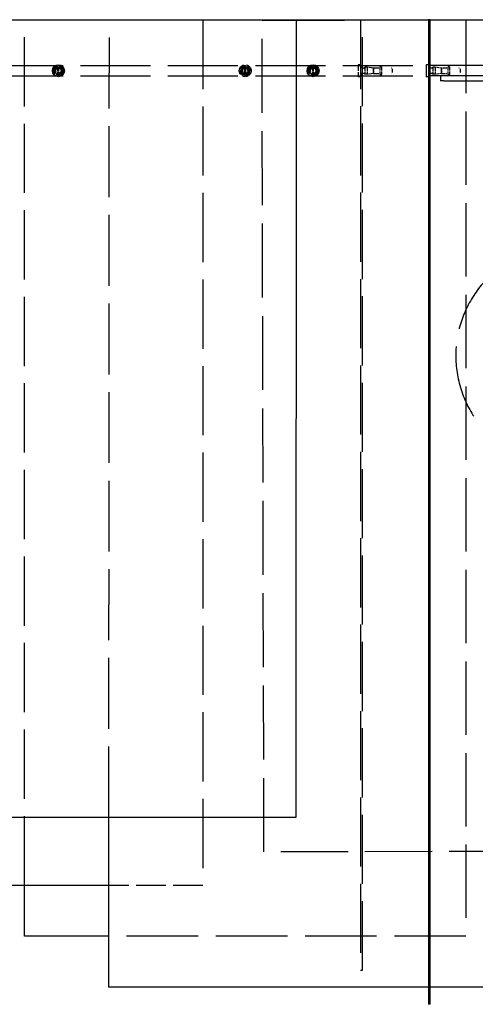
# Model space of a CAD drawing. Extents: x 203 to 5123, y -222 to 3222.
# Tile 5 of 13: x 576 to 844, y 1702 to 2282. Entities that reach past the tile are written whole.
import ezdxf

# ---------------------------------------------------------------- set-up
doc = ezdxf.new("R2010")
doc.units = 0
doc.header["$LTSCALE"] = 10
doc.linetypes.add('DASHED', pattern=[0.2068, 0.1655, -0.0413])
doc.layers.add('Nascosta (ISO)', color=7, linetype='DASHED')
doc.layers.add('Visibile (ISO)', color=7, linetype='Continuous')

msp = doc.modelspace()

# ---------------------------------------------------------------- linework, layer by layer
at = {"layer": 'Nascosta (ISO)', "ltscale": 22.56478691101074}
msp.add_line((458.8039236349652, 2282.217475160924), (598.7958642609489, 2282.217475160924), dxfattribs=at)
at = {"layer": 'Nascosta (ISO)', "ltscale": 24.66150856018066}
for p, q in [((578.7877845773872, 1772.217475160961), (578.787784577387, 2282.217475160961)), ((683.7877845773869, 2282.217475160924), (683.7877845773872, 1772.217475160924))]:
    msp.add_line(p, q, dxfattribs=at)
at = {"layer": 'Nascosta (ISO)', "ltscale": 25.25252532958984}
msp.add_line((628.4843700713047, 1812.201415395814), (628.8084295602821, 2282.201309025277), dxfattribs=at)
at = {"layer": 'Nascosta (ISO)', "ltscale": 10.4667329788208}
msp.add_line((628.8084407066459, 2282.217475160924), (683.7877845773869, 2282.217475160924), dxfattribs=at)
at = {"layer": 'Nascosta (ISO)', "ltscale": 12.37641048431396}
msp.add_line((683.7877845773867, 2282.217475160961), (748.7981269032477, 2282.217475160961), dxfattribs=at)
at = {"layer": 'Nascosta (ISO)', "ltscale": 29.27323913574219}
msp.add_line((718.7231371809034, 2281.892407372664), (839.7969720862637, 2282.154732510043), dxfattribs=at)
at = {"layer": 'Nascosta (ISO)', "ltscale": 26.32710075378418}
msp.add_line((719.7847952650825, 1791.893557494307), (718.7231371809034, 2281.892407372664), dxfattribs=at)
at = {"layer": 'Nascosta (ISO)', "ltscale": 0.190277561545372}
for p, q in [((776.787784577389, 2282.217475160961), (777.7877845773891, 2282.217475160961)), ((816.7877845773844, 2282.217475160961), (817.7877845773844, 2282.217475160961)), ((776.787784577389, 2254.717475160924), (777.7877845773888, 2254.717475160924)), ((789.037784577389, 2254.503847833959), (788.0377845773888, 2254.503847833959)), ((817.7877845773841, 2254.717475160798), (816.7877845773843, 2254.717475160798)), ((829.037784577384, 2254.503847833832), (828.037784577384, 2254.503847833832)), ((776.787784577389, 2249.717475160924), (777.7877845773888, 2249.717475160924)), ((788.0377845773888, 2249.931102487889), (789.037784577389, 2249.931102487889)), ((817.7877845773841, 2249.717475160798), (816.7877845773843, 2249.717475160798)), ((828.037784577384, 2249.931102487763), (829.037784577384, 2249.931102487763)), ((776.7877845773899, 1722.230823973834), (777.7877845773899, 1722.230823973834)), ((776.7877845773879, 1722.204137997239), (777.7877845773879, 1722.204137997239)), ((817.7877845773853, 1702.300656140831), (816.7877845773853, 1702.300656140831))]:
    msp.add_line(p, q, dxfattribs=at)
at = {"layer": 'Nascosta (ISO)', "ltscale": 24.61728668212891}
msp.add_line((776.7877845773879, 2282.198176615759), (776.7877845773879, 1722.204137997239), dxfattribs=at)
at = {"layer": 'Nascosta (ISO)', "ltscale": 24.61725616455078}
msp.add_line((777.7877845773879, 1722.204137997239), (777.7877845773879, 2282.197487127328), dxfattribs=at)
at = {"layer": 'Nascosta (ISO)', "ltscale": 0.1902776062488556}
for p, q in [((816.7877845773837, 2282.170597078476), (817.7877845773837, 2282.169907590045)), ((817.7877845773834, 1712.169772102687), (816.7877845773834, 1712.170461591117))]:
    msp.add_line(p, q, dxfattribs=at)
at = {"layer": 'Nascosta (ISO)', "ltscale": 26.10918617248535}
msp.add_line((838.7877845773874, 2282.155428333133), (838.7877845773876, 1742.217475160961), dxfattribs=at)
at = {"layer": 'Nascosta (ISO)', "ltscale": 24.90328788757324}
for p, q in [((508.7877845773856, 2255.217475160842), (817.7877845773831, 2255.217475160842)), ((508.7877845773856, 2249.217475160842), (817.7877845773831, 2249.217475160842))]:
    msp.add_line(p, q, dxfattribs=at)
at = {"layer": 'Nascosta (ISO)', "ltscale": 0.03822428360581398}
for p, q in [((598.5377845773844, 2254.302541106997), (598.5377845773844, 2254.503847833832)), ((599.0377845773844, 2254.503847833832), (599.0377845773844, 2254.302541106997)), ((748.5377845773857, 2254.302541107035), (748.5377845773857, 2254.503847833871)), ((749.0377845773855, 2254.503847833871), (749.0377845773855, 2254.302541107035)), ((598.5377845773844, 2249.931102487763), (598.5377845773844, 2250.132409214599)), ((599.0377845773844, 2250.132409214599), (599.0377845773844, 2249.931102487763)), ((748.5377845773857, 2249.931102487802), (748.5377845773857, 2250.132409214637)), ((749.0377845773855, 2250.132409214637), (749.0377845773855, 2249.931102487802))]:
    msp.add_line(p, q, dxfattribs=at)
at = {"layer": 'Nascosta (ISO)', "ltscale": 0.1314773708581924}
for p, q in [((598.5377845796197, 2253.807945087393), (598.5377845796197, 2254.302541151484)), ((599.0377845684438, 2254.302541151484), (599.0377845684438, 2253.807945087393)), ((748.5377845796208, 2253.807945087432), (748.5377845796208, 2254.302541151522)), ((749.037784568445, 2254.302541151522), (749.037784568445, 2253.807945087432)), ((598.5377845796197, 2250.132409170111), (598.5377845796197, 2250.627005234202)), ((599.0377845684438, 2250.627005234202), (599.0377845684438, 2250.132409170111)), ((748.5377845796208, 2250.13240917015), (748.5377845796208, 2250.62700523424)), ((749.037784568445, 2250.62700523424), (749.037784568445, 2250.13240917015))]:
    msp.add_line(p, q, dxfattribs=at)
at = {"layer": 'Nascosta (ISO)', "ltscale": 0.605262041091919}
for p, q in [((598.5377845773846, 2250.627576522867), (598.5377845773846, 2253.807373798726)), ((599.0377845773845, 2250.627576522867), (599.0377845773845, 2253.807373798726)), ((748.5377845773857, 2250.627576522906), (748.5377845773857, 2253.807373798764)), ((749.0377845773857, 2250.627576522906), (749.0377845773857, 2253.807373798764)), ((784.2877845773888, 2250.627576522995), (784.2877845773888, 2253.807373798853)), ((824.2877845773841, 2253.807373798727), (824.2877845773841, 2250.627576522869))]:
    msp.add_line(p, q, dxfattribs=at)
at = {"layer": 'Nascosta (ISO)', "ltscale": 1.115846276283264}
for p, q in [((708.5377845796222, 2253.753132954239), (708.5377845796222, 2254.503847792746)), ((709.0377845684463, 2254.503847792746), (709.0377845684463, 2253.753132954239)), ((708.5377845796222, 2249.931102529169), (708.5377845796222, 2250.681817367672)), ((709.0377845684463, 2250.681817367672), (709.0377845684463, 2249.931102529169))]:
    msp.add_line(p, q, dxfattribs=at)
at = {"layer": 'Nascosta (ISO)', "ltscale": 0.1387514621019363}
for p, q in [((708.5377845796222, 2253.247490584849), (708.5377845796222, 2253.753132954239)), ((708.5377845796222, 2250.681817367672), (708.5377845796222, 2251.187459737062)), ((709.0377845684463, 2253.753132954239), (709.0377845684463, 2253.247490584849)), ((709.0377845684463, 2251.187459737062), (709.0377845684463, 2250.681817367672))]:
    msp.add_line(p, q, dxfattribs=at)
at = {"layer": 'Nascosta (ISO)', "ltscale": 0.3920836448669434}
for p, q in [((708.5377845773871, 2251.187459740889), (708.5377845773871, 2253.247490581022)), ((709.037784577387, 2253.247490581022), (709.037784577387, 2251.187459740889))]:
    msp.add_line(p, q, dxfattribs=at)
at = {"layer": 'Nascosta (ISO)', "ltscale": 2.093210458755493}
msp.add_line((775.2877845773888, 2255.717475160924), (775.2877845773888, 2248.717475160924), dxfattribs=at)
at = {"layer": 'Nascosta (ISO)', "ltscale": 0.285466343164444}
for p, q in [((776.7877845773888, 2255.717475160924), (775.287784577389, 2255.717475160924)), ((780.6954768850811, 2254.267475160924), (779.1954768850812, 2254.267475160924)), ((820.6954768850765, 2254.267475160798), (819.1954768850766, 2254.267475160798)), ((776.7877845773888, 2248.717475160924), (775.287784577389, 2248.717475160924)), ((780.6954768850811, 2250.167475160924), (779.1954768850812, 2250.167475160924)), ((820.6954768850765, 2250.167475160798), (819.1954768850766, 2250.167475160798))]:
    msp.add_line(p, q, dxfattribs=at)
at = {"layer": 'Nascosta (ISO)', "ltscale": 0.1731813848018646}
for p, q in [((778.6979831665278, 2253.817475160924), (777.787784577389, 2253.817475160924)), ((818.6979831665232, 2253.817475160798), (817.7877845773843, 2253.817475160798)), ((778.6979831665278, 2250.617475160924), (777.787784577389, 2250.617475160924)), ((818.6979831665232, 2250.617475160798), (817.7877845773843, 2250.617475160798))]:
    msp.add_line(p, q, dxfattribs=at)
at = {"layer": 'Nascosta (ISO)', "ltscale": 1.225981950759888}
for p, q in [((779.1954768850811, 2254.267475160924), (779.1954768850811, 2250.167475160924)), ((780.6954768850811, 2254.267475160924), (780.6954768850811, 2250.167475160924)), ((819.1954768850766, 2254.267475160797), (819.1954768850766, 2250.167475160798)), ((820.6954768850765, 2254.267475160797), (820.6954768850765, 2250.167475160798))]:
    msp.add_line(p, q, dxfattribs=at)
at = {"layer": 'Nascosta (ISO)', "ltscale": 0.6889187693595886}
for p, q in [((784.2877845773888, 2253.826909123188), (780.6954768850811, 2254.267475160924)), ((824.2877845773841, 2253.826909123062), (820.6954768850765, 2254.267475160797)), ((784.2877845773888, 2250.60804119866), (780.6954768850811, 2250.167475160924)), ((824.2877845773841, 2250.608041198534), (820.6954768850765, 2250.167475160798))]:
    msp.add_line(p, q, dxfattribs=at)
at = {"layer": 'Nascosta (ISO)', "ltscale": 0.04768789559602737}
for p, q in [((784.2877845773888, 2253.826909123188), (784.2877845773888, 2253.807373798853)), ((824.2877845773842, 2253.826909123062), (824.2877845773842, 2253.807373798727)), ((784.2877845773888, 2250.627576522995), (784.2877845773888, 2250.60804119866)), ((824.2877845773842, 2250.627576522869), (824.2877845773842, 2250.608041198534))]:
    msp.add_line(p, q, dxfattribs=at)
at = {"layer": 'Nascosta (ISO)', "ltscale": 0.01465686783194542}
for p, q in [((784.364707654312, 2253.797823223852), (784.2877845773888, 2253.807373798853)), ((824.3647076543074, 2253.797823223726), (824.2877845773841, 2253.807373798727)), ((784.2877845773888, 2250.627576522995), (784.364707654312, 2250.637127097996)), ((824.2877845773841, 2250.627576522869), (824.3647076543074, 2250.63712709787))]:
    msp.add_line(p, q, dxfattribs=at)
at = {"layer": 'Nascosta (ISO)', "ltscale": 0.6039826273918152}
for p, q in [((787.537784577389, 2253.797823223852), (784.364707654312, 2253.797823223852)), ((827.5377845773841, 2253.797823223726), (824.3647076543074, 2253.797823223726)), ((784.364707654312, 2250.637127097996), (787.537784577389, 2250.637127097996)), ((824.3647076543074, 2250.63712709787), (827.5377845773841, 2250.63712709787))]:
    msp.add_line(p, q, dxfattribs=at)
at = {"layer": 'Nascosta (ISO)', "ltscale": 0.8612615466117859}
for p, q in [((784.3647076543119, 2253.797823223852), (784.3647076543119, 2250.637127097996)), ((824.3647076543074, 2253.797823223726), (824.3647076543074, 2250.63712709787))]:
    msp.add_line(p, q, dxfattribs=at)
at = {"layer": 'Nascosta (ISO)', "ltscale": 1.280126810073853}
for p, q in [((788.0377845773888, 2254.503847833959), (788.0377845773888, 2249.931102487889)), ((789.0377845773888, 2254.503847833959), (789.0377845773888, 2249.931102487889)), ((828.037784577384, 2254.503847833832), (828.037784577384, 2249.931102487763)), ((829.0377845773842, 2254.503847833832), (829.0377845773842, 2249.931102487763))]:
    msp.add_line(p, q, dxfattribs=at)
at = {"layer": 'Nascosta (ISO)', "ltscale": 0.5377323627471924}
for p, q in [((795.2877845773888, 2253.247490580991), (795.2877845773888, 2251.187459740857)), ((835.287784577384, 2253.247490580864), (835.287784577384, 2251.187459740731))]:
    msp.add_line(p, q, dxfattribs=at)
at = {"layer": 'Nascosta (ISO)', "ltscale": 0.5710326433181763}
msp.add_line((823.7877845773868, 2249.21747516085), (823.7877845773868, 2246.21747516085), dxfattribs=at)
at = {"layer": 'Nascosta (ISO)', "ltscale": 0.5979887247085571}
msp.add_line((825.7877845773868, 2246.21747516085), (823.7877845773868, 2246.21747516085), dxfattribs=at)
at = {"layer": 'Nascosta (ISO)', "ltscale": 25.41371154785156}
msp.add_line((825.7877845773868, 2246.21747516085), (1771.787784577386, 2246.21747516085), dxfattribs=at)
at = {"layer": 'Nascosta (ISO)', "ltscale": 23.96618270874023}
msp.add_line((868.4706472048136, 1792.215708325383), (719.7847952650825, 1791.893557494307), dxfattribs=at)
at = {"layer": 'Nascosta (ISO)', "ltscale": 10.53367710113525}
msp.add_line((683.7877845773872, 1772.217475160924), (628.4568016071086, 1772.217475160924), dxfattribs=at)
at = {"layer": 'Nascosta (ISO)', "ltscale": 25.42935943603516}
msp.add_line((838.7877845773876, 1742.217475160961), (628.4361169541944, 1742.217475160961), dxfattribs=at)
at = {"layer": 'Nascosta (ISO)', "ltscale": 0.1499804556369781, "flags": 128}
for points in [[(788.0377843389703, 2254.302541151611), (788.0366119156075, 2254.270760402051)], [(828.0377843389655, 2254.302541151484), (828.0366119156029, 2254.270760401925)], [(787.5377848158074, 2250.637127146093), (787.5695707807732, 2250.635922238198)], [(827.5377848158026, 2250.637127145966), (827.5695707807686, 2250.635922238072)]]:
    msp.add_lwpolyline(points, dxfattribs=at)
at = {"layer": 'Nascosta (ISO)', "ltscale": 1.115846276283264, "flags": 128}
for points in [[(794.8512666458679, 2253.753132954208), (794.6516575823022, 2253.779013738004)], [(834.851266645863, 2253.753132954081), (834.6516575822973, 2253.779013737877)], [(789.0377845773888, 2249.931102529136), (789.3310775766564, 2249.968871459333)], [(829.037784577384, 2249.931102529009), (829.3310775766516, 2249.968871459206)]]:
    msp.add_lwpolyline(points, dxfattribs=at)
at = {"layer": 'Nascosta (ISO)', "ltscale": 0.1387514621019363, "flags": 128}
for points in [[(795.2877845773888, 2253.247490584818), (795.2868194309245, 2253.276798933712)], [(835.287784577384, 2253.247490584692), (835.2868194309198, 2253.276798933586)], [(794.8512666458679, 2250.681817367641), (794.8819627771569, 2250.686846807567)], [(834.851266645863, 2250.681817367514), (834.8819627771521, 2250.68684680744)]]:
    msp.add_lwpolyline(points, dxfattribs=at)
at = {"layer": 'Nascosta (ISO)', "ltscale": 3.588432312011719}
for centre in [(598.7877845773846, 2252.217475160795), (748.7877845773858, 2252.217475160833)]:
    msp.add_circle(centre, 3.000000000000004, dxfattribs=at)
at = {"layer": 'Nascosta (ISO)', "ltscale": 2.990343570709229}
for centre in [(598.7877845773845, 2252.217475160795), (708.7877845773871, 2252.217475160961), (748.7877845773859, 2252.217475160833)]:
    msp.add_circle(centre, 2.500000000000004, dxfattribs=at)
at = {"layer": 'Nascosta (ISO)', "ltscale": 2.452063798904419}
for centre, radius in [((598.7877845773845, 2252.217475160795), 2.050000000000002), ((708.7877845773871, 2252.21747516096), 2.050000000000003), ((748.7877845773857, 2252.217475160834), 2.050000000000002)]:
    msp.add_circle(centre, radius, dxfattribs=at)
at = {"layer": 'Nascosta (ISO)', "ltscale": 1.91378390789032}
for centre in [(598.7877845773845, 2252.217475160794), (748.7877845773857, 2252.217475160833)]:
    msp.add_circle(centre, 1.599999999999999, dxfattribs=at)
at = {"layer": 'Nascosta (ISO)', "ltscale": 4.186521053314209}
msp.add_circle((708.7877845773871, 2252.217475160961), 3.500000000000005, dxfattribs=at)
at = {"layer": 'Nascosta (ISO)', "ltscale": 1.280126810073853}
for centre, radius, start, end in [((598.7877845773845, 2252.217475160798), 2.300000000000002, 96.24013109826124, 263.7598689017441), ((598.7877845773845, 2252.217475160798), 2.300000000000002, 276.2401310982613, 83.75986890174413), ((708.7877845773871, 2252.217475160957), 2.300000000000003, 96.24013109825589, 263.7598689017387), ((708.7877845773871, 2252.217475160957), 2.300000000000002, 276.2401310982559, 83.75986890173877), ((748.7877845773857, 2252.217475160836), 2.300000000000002, 96.24013109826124, 263.7598689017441), ((748.7877845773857, 2252.217475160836), 2.300000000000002, 276.2401310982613, 83.75986890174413)]:
    msp.add_arc(centre, radius, start, end, dxfattribs=at)
at = {"layer": 'Nascosta (ISO)', "ltscale": 0.09547579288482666}
for centre, radius, start, end in [((598.7877845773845, 2252.217475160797), 1.609433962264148, 81.06382567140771, 98.93617432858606), ((708.7877845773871, 2252.217475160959), 1.609433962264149, 81.06382567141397, 98.93617432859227), ((748.7877845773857, 2252.217475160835), 1.609433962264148, 81.06382567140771, 98.93617432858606), ((598.7877845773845, 2252.217475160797), 1.609433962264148, 261.0638256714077, 278.936174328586), ((708.7877845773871, 2252.217475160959), 1.609433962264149, 261.063825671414, 278.9361743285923), ((748.7877845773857, 2252.217475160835), 1.609433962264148, 261.0638256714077, 278.936174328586)]:
    msp.add_arc(centre, radius, start, end, dxfattribs=at)
at = {"layer": 'Nascosta (ISO)', "ltscale": 2.181739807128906}
for radius, start, end in [(3.000000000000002, 89.99999999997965, 269.9999999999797), (3.000000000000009, 270.0000000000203, 90.00000000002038)]:
    msp.add_arc((708.7877845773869, 2252.21747516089), radius, start, end, dxfattribs=at)
at = {"layer": 'Nascosta (ISO)', "ltscale": 0.8612615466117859}
for start, end in [(98.98929934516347, 261.0107006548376), (278.9892993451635, 81.01070065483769)]:
    msp.add_arc((708.7877845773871, 2252.217475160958), 1.599999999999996, start, end, dxfattribs=at)
at = {"layer": 'Nascosta (ISO)', "ltscale": 0.09548041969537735}
for start, end in [(81.01070065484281, 98.9892993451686), (261.0107006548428, 278.9892993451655)]:
    msp.add_arc((708.7877845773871, 2252.21747516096), 1.599999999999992, start, end, dxfattribs=at)
at = {"layer": 'Nascosta (ISO)', "ltscale": 0.298944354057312}
for centre, radius, start, end in [((777.787784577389, 2254.817475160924), 1.000000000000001, 180, 270), ((817.7877845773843, 2254.817475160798), 0.9999999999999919, 180, 270), ((777.787784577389, 2249.617475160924), 1.000000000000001, 90, 180), ((817.7877845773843, 2249.617475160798), 0.9999999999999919, 90, 180)]:
    msp.add_arc(centre, radius, start, end, dxfattribs=at)
at = {"layer": 'Nascosta (ISO)', "ltscale": 0.1398873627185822}
for centre, radius, start, end in [((778.6979831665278, 2254.317475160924), 0.5000000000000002, 270.0000000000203, 354.2608295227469), ((818.6979831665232, 2254.317475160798), 0.4999999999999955, 270.0000000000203, 354.2608295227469), ((778.6979831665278, 2250.117475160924), 0.5000000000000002, 5.739170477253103, 90), ((818.6979831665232, 2250.117475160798), 0.4999999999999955, 5.739170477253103, 90)]:
    msp.add_arc(centre, radius, start, end, dxfattribs=at)
at = {"layer": 'Nascosta (ISO)', "ltscale": 26.00208282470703}
msp.add_arc((897.7877845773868, 2084.217475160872), 64.99999999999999, 127.8034076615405, 52.19659233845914, dxfattribs=at)
at = {"layer": 'Visibile (ISO)'}
for p, q in [((458.8039642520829, 2282.292881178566), (738.803923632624, 2282.142060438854)), ((598.7958642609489, 2282.217475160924), (628.8084407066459, 2282.217475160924)), ((628.8084295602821, 2282.201309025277), (628.8084977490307, 2282.300206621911)), ((628.8084977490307, 2282.300206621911), (816.7877845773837, 2282.170597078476)), ((738.8039236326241, 2282.142060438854), (738.5507602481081, 1812.142128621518)), ((748.7981269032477, 2282.217475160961), (776.787784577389, 2282.217475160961)), ((776.7877845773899, 2282.230817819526), (777.7877845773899, 2282.230817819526)), ((776.7877845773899, 2282.230817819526), (776.7877845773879, 2282.204131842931)), ((776.7877845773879, 2282.204131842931), (777.7877845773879, 2282.204131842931)), ((776.7877845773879, 2282.204131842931), (776.7877845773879, 2282.198176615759)), ((777.7877845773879, 2282.204131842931), (777.7877845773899, 2282.230817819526)), ((777.7877845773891, 2282.217475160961), (816.7877845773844, 2282.217475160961)), ((777.7877845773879, 2282.197487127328), (777.7877845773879, 2282.204131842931)), ((817.7877845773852, 2282.300344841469), (816.7877845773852, 2282.300344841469)), ((816.7877845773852, 2282.300344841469), (816.787784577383, 2282.134573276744)), ((817.787784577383, 2282.134573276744), (816.787784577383, 2282.134573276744)), ((816.787784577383, 2282.134573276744), (816.787784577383, 1702.134884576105)), ((817.787784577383, 2282.134573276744), (817.7877845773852, 2282.300344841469)), ((817.7877845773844, 2282.217475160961), (838.7877845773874, 2282.217475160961)), ((817.7877845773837, 2282.169907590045), (848.7870595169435, 2282.148533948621)), ((817.7877845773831, 1702.134884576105), (817.7877845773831, 2282.134573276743)), ((838.7877845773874, 2282.217475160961), (838.7877845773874, 2282.155428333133)), ((839.7969720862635, 2282.154732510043), (848.7870588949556, 2282.174210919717)), ((815.2877845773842, 2255.717475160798), (815.2877845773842, 2248.717475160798)), ((816.7877845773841, 2255.717475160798), (815.2877845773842, 2255.717475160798)), ((848.7877118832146, 2255.217475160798), (817.7877845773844, 2255.217475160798)), ((816.7877845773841, 2248.717475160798), (815.2877845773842, 2248.717475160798)), ((848.7878572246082, 2249.217475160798), (817.7877845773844, 2249.217475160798)), ((738.5507602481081, 1812.142128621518), (458.5508008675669, 1812.29294936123)), ((628.4154894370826, 1712.300342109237), (628.4843700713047, 1812.201415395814)), ((628.4568016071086, 1772.217475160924), (508.7877845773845, 1772.217475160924)), ((578.7877845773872, 1742.217475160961), (578.7877845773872, 1772.217475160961)), ((628.4361169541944, 1742.217475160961), (578.7877845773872, 1742.217475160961)), ((816.7877845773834, 1712.170461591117), (628.4154894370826, 1712.300342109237)), ((868.4154323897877, 1712.134864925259), (817.7877845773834, 1712.169772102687)), ((817.7877845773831, 1702.134884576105), (816.7877845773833, 1702.134884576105))]:
    msp.add_line(p, q, dxfattribs=at)
for centre in [(598.7877845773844, 2252.217475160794), (748.7877845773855, 2252.217475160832)]:
    msp.add_circle(centre, 3.500000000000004, dxfattribs=at)

doc.saveas('drawing.dxf')
